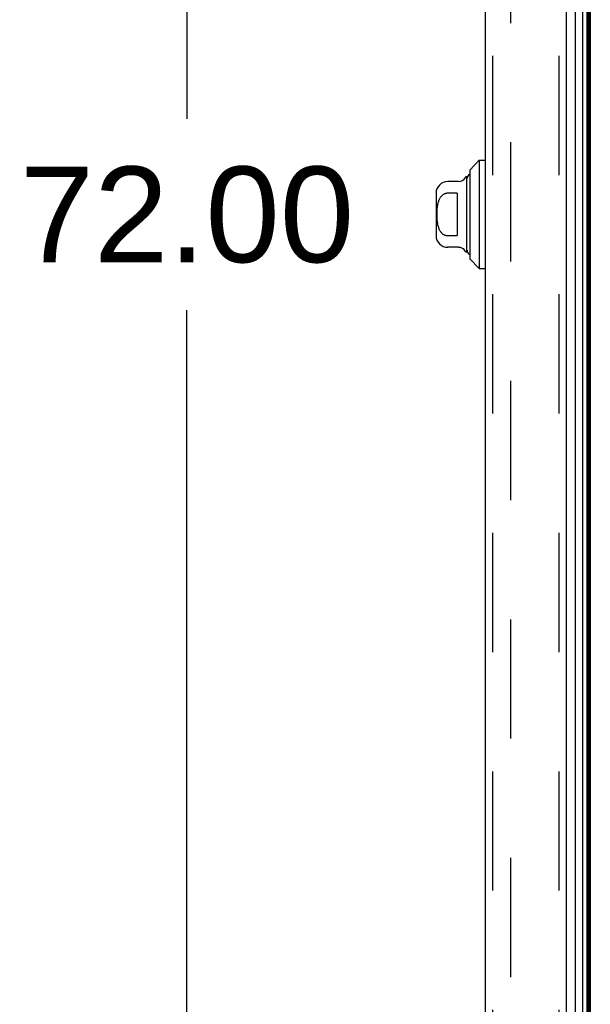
# Model space of a CAD drawing. Header units: inches. Extents: x 0 to 221, y 0 to 143.
# Tile 251 of 256: x 107 to 113, y 61 to 71. Entities that reach past the tile are written whole.
import ezdxf

# ---------------------------------------------------------------- set-up
doc = ezdxf.new("R2010")
doc.units = ezdxf.units.IN
doc.header["$LTSCALE"] = 12.142857
doc.header["$MEASUREMENT"] = 0
doc.linetypes.add('HIDDEN', pattern=[0.2, 0.1, -0.1])
doc.layers.get('0').update_dxf_attribs({"linetype": 'CONTINUOUS'})
for name, color, linetype in [('DEFAULT_2', 8, 'HIDDEN'), ('DIMENSIONS', 7, 'CONTINUOUS'), ('LEFTHAND_DOOR_ASSEMBLY', 7, 'CONTINUOUS'), ('RIGHTHAND_DOOR_ASSEMBLY', 7, 'CONTINUOUS')]:
    doc.layers.add(name, color=color, linetype=linetype)
doc.styles.get("Standard").update_dxf_attribs({"font": 'arial.ttf'})
doc.dimstyles.new('DIMSTYLE_1', dxfattribs={"dimtxt": 0.974026, "dimasz": 1.298701, "dimexe": 0.09, "dimexo": 0.07, "dimgap": 0.0375, "dimtad": 0, "dimtih": 1, "dimtoh": 1, "dimzin": 4, "dimdsep": 46, "dimtxsty": 'Standard', "dimblk": '_FILLED', "dimblk1": '_FILLED', "dimblk2": '_FILLED', "dimcen": 0.09, "dimadec": 3, "dimazin": 1, "dimtfac": 1, "dimtdec": 3, "dimtofl": 0, "dimtmove": 0, "dimatfit": 3, "dimldrblk": '_FILLED', "dimfxl": 0, "dimtolj": 1, "dimtzin": 4, "dimarcsym": 0})

# ---------------------------------------------------------------- blocks, each defined once
blk = doc.blocks.new('_FILLED')
at = {"color": 0, "linetype": 'ByBlock'}
blk.add_solid([(0, 0), (-1, 0.2), (-1, -0.2)], dxfattribs=at)
blk = doc.blocks.new('*D12')
at = {"layer": 'DIMENSIONS', "color": 2, "linetype": 'Continuous'}
for p, q in [((112.101, 105.446), (107.632, 105.446)), ((108.801, 105.446), (108.801, 70.42)), ((108.801, 33.446), (108.801, 68.472)), ((112.112, 33.446), (107.632, 33.446))]:
    blk.add_line(p, q, dxfattribs=at)
at = {"layer": 'DIMENSIONS', "color": 2, "linetype": 'Continuous', "xscale": 1.2987012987, "yscale": 1.2987012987, "zscale": 1.2987012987}
for p, rotation in [((108.801, 105.446), 90), ((108.801, 33.446), 270)]:
    blk.add_blockref('_FILLED', p, dxfattribs=dict(at, rotation=rotation))
at = {"layer": 'DIMENSIONS', "color": 2, "linetype": 'Continuous', "insert": (108.801, 69.933), "char_height": 0.974, "width": 3.40366, "attachment_point": 2, "line_spacing_factor": 0.9}
blk.add_mtext('72.00', dxfattribs=at)

msp = doc.modelspace()

# ---------------------------------------------------------------- linework, layer by layer
at = {"color": 3, "linetype": 'Continuous'}
msp.add_line((112.907, 33.55), (112.907, 105.342), dxfattribs=at)
at = {"layer": 'DEFAULT_2', "color": 8, "linetype": 'HIDDEN'}
msp.add_line((112.094, 104.18), (112.094, 34.711), dxfattribs=at)
at = {"layer": 'LEFTHAND_DOOR_ASSEMBLY', "color": 8, "linetype": 'HIDDEN'}
for p, q in [((111.912, 105.061), (111.912, 33.831)), ((112.587, 105.061), (112.587, 33.831))]:
    msp.add_line(p, q, dxfattribs=at)
at = {"layer": 'RIGHTHAND_DOOR_ASSEMBLY', "color": 7, "linetype": 'Continuous'}
for p, q in [((112.754, 105.083), (112.754, 33.809)), ((112.829, 33.78), (112.829, 105.111)), ((112.872, 105.102), (112.872, 33.789)), ((112.886, 105.095), (112.886, 33.796)), ((112.895, 105.093), (112.895, 33.798)), ((111.679, 69.898), (111.777, 69.997)), ((111.777, 69.997), (111.777, 68.894)), ((111.777, 69.997), (111.837, 69.997)), ((111.679, 69.898), (111.679, 68.993)), ((111.566, 69.78), (111.455, 69.78)), ((111.651, 69.062), (111.651, 69.829)), ((111.337, 69.662), (111.337, 69.229)), ((111.553, 69.661), (111.455, 69.661)), ((111.553, 69.661), (111.553, 69.23)), ((111.455, 69.23), (111.553, 69.23)), ((111.566, 69.111), (111.455, 69.111)), ((111.679, 68.993), (111.777, 68.894)), ((111.777, 68.894), (111.837, 68.894))]:
    msp.add_line(p, q, dxfattribs=at)
at = {"layer": 'RIGHTHAND_DOOR_ASSEMBLY', "color": 3, "linetype": 'Continuous'}
for p, q in [((111.837, 105.061), (111.837, 33.831)), ((112.662, 105.061), (112.662, 33.831))]:
    msp.add_line(p, q, dxfattribs=at)
at = {"layer": 'RIGHTHAND_DOOR_ASSEMBLY', "color": 8, "linetype": 'HIDDEN'}
for p, q in [((111.912, 105.061), (111.912, 33.831)), ((112.587, 105.061), (112.587, 33.831))]:
    msp.add_line(p, q, dxfattribs=at)
at = {"layer": 'RIGHTHAND_DOOR_ASSEMBLY', "color": 7, "linetype": 'Continuous'}
msp.add_lwpolyline([(111.455, 69.661), (111.45, 69.661), (111.446, 69.661), (111.442, 69.66), (111.437, 69.659), (111.433, 69.658), (111.429, 69.657), (111.424, 69.655), (111.42, 69.653), (111.416, 69.651), (111.412, 69.648), (111.407, 69.646), (111.403, 69.643), (111.399, 69.639), (111.395, 69.635), (111.391, 69.631), (111.387, 69.627), (111.383, 69.622), (111.38, 69.616), (111.376, 69.611), (111.372, 69.605), (111.369, 69.598), (111.366, 69.591), (111.363, 69.584), (111.36, 69.576), (111.357, 69.568), (111.355, 69.56), (111.353, 69.552), (111.351, 69.543), (111.35, 69.534), (111.348, 69.525), (111.347, 69.516), (111.346, 69.506), (111.345, 69.496), (111.344, 69.486), (111.344, 69.476), (111.344, 69.466), (111.343, 69.456), (111.343, 69.446), (111.343, 69.436), (111.344, 69.425), (111.344, 69.415), (111.344, 69.405), (111.345, 69.395), (111.346, 69.386), (111.347, 69.376), (111.348, 69.367), (111.35, 69.358), (111.351, 69.349), (111.353, 69.34), (111.355, 69.332), (111.357, 69.323), (111.36, 69.315), (111.363, 69.308), (111.366, 69.3), (111.369, 69.293), (111.372, 69.287), (111.376, 69.281), (111.38, 69.275), (111.383, 69.269), (111.387, 69.264), (111.391, 69.26), (111.395, 69.256), (111.399, 69.252), (111.403, 69.249), (111.407, 69.246), (111.412, 69.243), (111.416, 69.24), (111.42, 69.238), (111.424, 69.236), (111.429, 69.234), (111.433, 69.233), (111.437, 69.232), (111.442, 69.231), (111.446, 69.23), (111.45, 69.23), (111.455, 69.23)], dxfattribs=at)
for centre, radius, start, end in [((111.455, 69.662), 0.118, 90, 180), ((111.566, 69.859), 0.0787, 270, 330), ((111.651, 69.81), 0.0197, 89.8854, 150), ((111.701, 69.81), 0.0492, 116.1149, 180), ((111.455, 69.229), 0.118, 180, 270), ((111.566, 69.032), 0.0787, 30, 90), ((111.701, 69.081), 0.0492, 180, 243.8851), ((111.651, 69.081), 0.0197, 210, 270.1146)]:
    msp.add_arc(centre, radius, start, end, dxfattribs=at)

# ---------------------------------------------------------------- dimensions: what is measured, and where the dimension line sits
at = {"layer": 'DIMENSIONS', "color": 2, "linetype": 'Continuous'}
dim = msp.add_linear_dim(base=(108.801, 105.446), p1=(112.182, 33.446), p2=(112.171, 105.446), angle=90, dimstyle='DIMSTYLE_1', dxfattribs=at)
dim.commit()
dim.dimension.update_dxf_attribs({"geometry": '*D12', "text_midpoint": (108.801, 69.44), "dimtype": 160})

doc.saveas('drawing.dxf')
